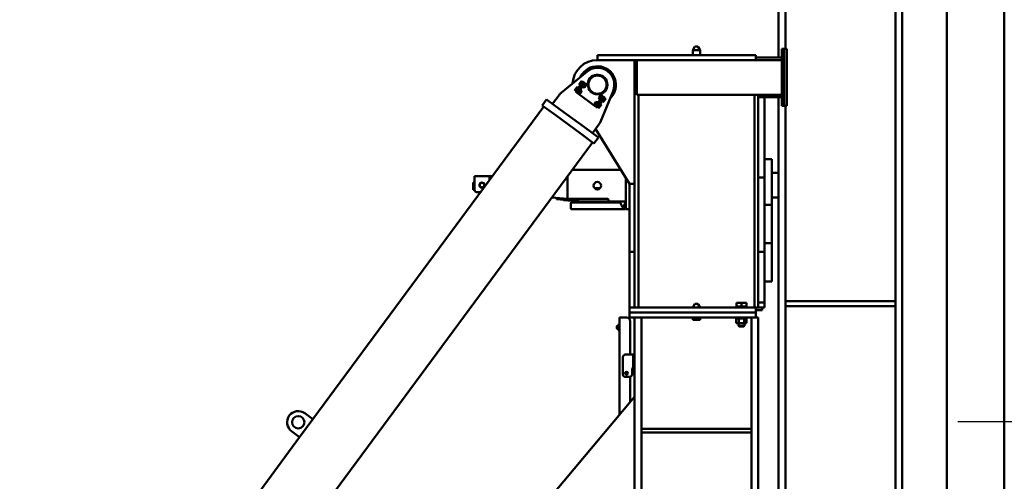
# Model space of a CAD drawing. Header units: millimetres. Extents: x -428974 to 63075, y -12164 to 49045.
# Tile 21 of 131: x 6370 to 10346, y 16517 to 18382. Entities that reach past the tile are written whole.
import ezdxf

# ---------------------------------------------------------------- set-up
doc = ezdxf.new("R2010")
doc.units = ezdxf.units.MM
doc.header["$LTSCALE"] = 75
for name, color, linetype, lineweight in [('Centerline (ISO)', 7, 'Continuous', 25), ('Dimension (ISO)', 7, 'Continuous', 25), ('Visible (ISO)', 7, 'Continuous', 50)]:
    doc.layers.add(name, color=color, linetype=linetype, lineweight=lineweight)
doc.styles.add('Note Text (ISO)', font='tahoma.ttf')
doc.dimstyles.new('Default (ISO)', dxfattribs={"dimscale": 75, "dimtxt": 2, "dimasz": 2.5, "dimexe": 3.175, "dimexo": 0, "dimgap": 0.762, "dimtad": 1, "dimrnd": 1e-08, "dimtxsty": 'Note Text (ISO)', "dimcen": 0.09, "dimdle": 10, "dimclrd": 256, "dimclre": 256, "dimclrt": 256, "dimazin": 2, "dimtfac": 1, "dimtmove": 0, "dimatfit": 3, "dimfxl": 1, "dimtolj": 1, "dimtzin": 0, "dimlwd": -1, "dimlwe": -1, "dimarcsym": 0})

# ---------------------------------------------------------------- blocks, each defined once
blk = doc.blocks.new('*D16')
at = {"layer": 'Defpoints', "color": 0, "transparency": 16777216}
for p in [(10113.9, 21108.7), (10113.9, 20008.7), (16363.9, 16758.7)]:
    blk.add_point(p, dxfattribs=at)
at = {"layer": 'Dimension (ISO)', "transparency": 16777216}
for p, q in [((10113.9, 20008.7), (10113.9, 21346.8)), ((16363.9, 16758.7), (16363.9, 21346.8)), ((16176.4, 21108.7), (10301.4, 21108.7))]:
    blk.add_line(p, q, dxfattribs=at)
for points in [[(10301.4, 21140), (10301.4, 21077.5), (10113.9, 21108.7)], [(16176.4, 21140), (16176.4, 21077.5), (16363.9, 21108.7)]]:
    blk.add_solid(points, dxfattribs=at)
at = {"layer": 'Dimension (ISO)', "transparency": 16777216, "insert": (13022.2, 21322.1), "char_height": 150, "attachment_point": 1, "style": 'Note Text (ISO)'}
blk.add_mtext('\\A1;6250', dxfattribs=at)

msp = doc.modelspace()

# ---------------------------------------------------------------- linework, layer by layer
at = {"layer": 'Centerline (ISO)', "linetype": 'Continuous'}
msp.add_line((10158.4462, 16758.7082), (38447.3314, 16758.7082), dxfattribs=at)
at = {"layer": 'Visible (ISO)'}
for p, q in [((10345.9462, 20008.7082), (10345.9462, 13508.7082)), ((9433.9462, 18228.5791), (9433.9462, 19859.253)), ((9461.9462, 18263.5791), (9461.9462, 19859.253)), ((9905.9462, 14359.253), (9905.9462, 19859.253)), ((9933.9462, 14359.253), (9933.9462, 19859.253)), ((10113.9462, 19748.1689), (10113.9462, 14209.253)), ((9096.0906, 18273.5791), (9087.4304, 18258.5791)), ((9117.4304, 18258.5791), (9087.4304, 18258.5791)), ((9087.4304, 18238.5791), (9087.4304, 18258.5791)), ((9108.7701, 18273.5791), (9096.0906, 18273.5791)), ((9108.7701, 18273.5791), (9117.4304, 18258.5791)), ((9117.4304, 18238.5791), (9117.4304, 18258.5791)), ((9457.4304, 18263.5791), (9447.4304, 18263.5791)), ((9447.4304, 18258.5791), (9447.4304, 18263.5791)), ((9447.4304, 18258.5791), (9447.4304, 18038.5791)), ((9457.4304, 18263.5791), (9457.4304, 18033.5791)), ((9467.4304, 18263.5791), (9457.4304, 18263.5791)), ((9457.4304, 18258.5791), (9457.4304, 18038.5791)), ((9467.4304, 18263.5791), (9467.4304, 18033.5791)), ((8706.6958, 18238.5791), (8702.4304, 18238.5791)), ((8702.4304, 18218.5791), (8702.4304, 18238.5791)), ((8702.4304, 18218.5791), (8706.6958, 18218.5791)), ((8706.6958, 18238.5791), (8844.6832, 18238.5791)), ((8706.6958, 18218.5791), (8844.6832, 18218.5791)), ((8861.8871, 18238.5791), (8844.6832, 18238.5791)), ((8861.8871, 18218.5791), (8844.6832, 18218.5791)), ((8852.4304, 18218.5791), (8852.4304, 17218.5791)), ((8861.8871, 18238.5791), (9342.4304, 18238.5791)), ((8861.8871, 18218.5791), (9342.4304, 18218.5791)), ((8862.4304, 18078.5791), (8862.4304, 18218.5791)), ((9342.4304, 18238.5791), (9342.4304, 18218.5791)), ((9342.4304, 18228.5791), (9447.4304, 18228.5791)), ((9342.4304, 18218.5791), (9447.4304, 18218.5791)), ((8659.6308, 18171.6986), (8555.9623, 18086.0254)), ((8637.3471, 18132.2779), (8638.1454, 18132.9385)), ((8638.1454, 18132.9385), (8642.1683, 18129.9693)), ((8611.8122, 18097.6806), (8611.4162, 18096.7231)), ((8611.4162, 18096.7231), (8615.4392, 18093.7539)), ((8611.8122, 18097.6806), (8612.3294, 18098.3813)), ((8612.3294, 18098.3813), (8615.6722, 18102.9104)), ((8613.6448, 18099.7426), (8617.6677, 18096.7734)), ((8617.1282, 18095.6214), (8614.159, 18091.5985)), ((8615.4392, 18093.7539), (8616.5534, 18095.2637)), ((8615.6722, 18102.9104), (8619.0149, 18107.4396)), ((8616.0363, 18094.563), (8616.2375, 18094.4145)), ((8616.5534, 18095.2637), (8617.6677, 18096.7734)), ((8617.1282, 18095.6214), (8640.8816, 18127.8049)), ((8617.6677, 18096.7734), (8619.8962, 18099.7928)), ((8618.1018, 18105.7814), (8622.1248, 18102.8123)), ((8621.1512, 18092.6523), (8618.182, 18088.6293)), ((8619.0149, 18107.4396), (8619.5321, 18108.1403)), ((8619.5321, 18108.1403), (8620.3304, 18108.8009)), ((8619.8962, 18099.7928), (8622.1248, 18102.8123)), ((8620.3304, 18108.8009), (8624.3533, 18105.8317)), ((8646.4945, 18126.148), (8620.3658, 18090.7462)), ((8621.1512, 18092.6523), (8644.9045, 18124.8357)), ((8622.1473, 18093.1599), (8621.745, 18093.4568)), ((8622.1248, 18102.8123), (8623.239, 18104.322)), ((8623.239, 18104.322), (8624.3533, 18105.8317)), ((8623.7562, 18105.0226), (8623.9573, 18104.8742)), ((8650.5174, 18123.1788), (8624.3887, 18087.777)), ((8626.898, 18099.5966), (8626.4957, 18099.8935)), ((8629.6273, 18121.8183), (8629.2313, 18120.8607)), ((8629.2313, 18120.8607), (8633.2542, 18117.8916)), ((8629.6273, 18121.8183), (8630.1444, 18122.5189)), ((8630.1444, 18122.5189), (8633.4872, 18127.0481)), ((8635.8028, 18092.7171), (8630.9752, 18096.2801)), ((8631.4598, 18123.8802), (8635.4827, 18120.911)), ((8632.4055, 18098.6389), (8633.2038, 18099.2995)), ((8638.0313, 18095.7365), (8633.2038, 18099.2995)), ((8633.2542, 18117.8916), (8634.3685, 18119.4013)), ((8633.4872, 18127.0481), (8636.83, 18131.5772)), ((8633.7754, 18089.5492), (8637.1182, 18094.0783)), ((8633.8513, 18118.7006), (8634.0525, 18118.5522)), ((8634.3685, 18119.4013), (8635.4827, 18120.911)), ((8635.4827, 18120.911), (8637.7113, 18123.9304)), ((8635.9169, 18129.919), (8639.9398, 18126.9499)), ((8638.0013, 18091.4017), (8636.1507, 18092.7675)), ((8636.83, 18131.5772), (8637.3471, 18132.2779)), ((8637.1182, 18094.0783), (8637.6353, 18094.779)), ((8637.6353, 18094.779), (8638.0313, 18095.7365)), ((8637.7113, 18123.9304), (8639.9398, 18126.9499)), ((8639.9623, 18117.2975), (8639.56, 18117.5945)), ((8639.9398, 18126.9499), (8641.0541, 18128.4596)), ((8643.8508, 18131.8279), (8640.8816, 18127.8049)), ((8641.0541, 18128.4596), (8642.1683, 18129.9693)), ((8641.5712, 18129.1603), (8641.7723, 18129.0118)), ((8642.5007, 18112.3169), (8642.1047, 18111.3594)), ((8646.9322, 18107.7964), (8642.1047, 18111.3594)), ((8643.8508, 18131.8279), (8647.8737, 18128.8587)), ((8644.713, 18123.7342), (8644.3107, 18124.0312)), ((8649.1607, 18110.8158), (8644.3332, 18114.3788)), ((8647.8737, 18128.8587), (8644.9045, 18124.8357)), ((8648.276, 18128.5618), (8646.4945, 18126.148)), ((8647.7305, 18108.457), (8646.9322, 18107.7964)), ((8647.7305, 18108.457), (8648.2476, 18109.1576)), ((8648.2476, 18109.1576), (8651.5904, 18113.6868)), ((8648.276, 18128.5618), (8652.2989, 18125.5926)), ((8653.6178, 18116.8547), (8648.7903, 18120.4177)), ((8651.0656, 18109.1026), (8649.2151, 18110.4684)), ((8650.2205, 18122.7765), (8651.0188, 18123.4371)), ((8650.5174, 18123.1788), (8652.2989, 18125.5926)), ((8655.8463, 18119.8741), (8651.0188, 18123.4371)), ((8655.8163, 18115.5393), (8651.0656, 18109.1026)), ((8652.0445, 18109.2502), (8651.0656, 18109.1026)), ((8651.5904, 18113.6868), (8654.9332, 18118.216)), ((8652.0445, 18109.2502), (8655.9638, 18114.5604)), ((8656.3219, 18122.6234), (8652.2989, 18125.5926)), ((8655.8163, 18115.5393), (8653.9657, 18116.9051)), ((8654.9332, 18118.216), (8655.4503, 18118.9166)), ((8655.4503, 18118.9166), (8655.8463, 18119.8741)), ((8655.9638, 18114.5604), (8655.8163, 18115.5393)), ((8664.0191, 18116.9424), (8656.3219, 18122.6234)), ((8714.4899, 17969.0223), (8765.8045, 18093.3359)), ((8479.5857, 18035.5626), (8497.4007, 18059.7003)), ((8497.4007, 18059.7003), (8553.7218, 18018.1319)), ((8547.5845, 18077.1752), (8521.5384, 18041.8852)), ((8614.159, 18091.5985), (8618.182, 18088.6293)), ((8620.3658, 18090.7462), (8618.5843, 18088.3324)), ((8622.6072, 18085.3632), (8618.5843, 18088.3324)), ((8622.6072, 18085.3632), (8624.3887, 18087.777)), ((8626.6301, 18082.3941), (8622.6072, 18085.3632)), ((8624.6856, 18088.1793), (8624.2896, 18087.2218)), ((8629.1172, 18083.6588), (8624.2896, 18087.2218)), ((8631.3457, 18086.6782), (8626.5182, 18090.2412)), ((8690.1925, 18035.4811), (8626.6301, 18082.3941)), ((8629.9154, 18084.3194), (8629.1172, 18083.6588)), ((8629.9154, 18084.3194), (8630.4326, 18085.02)), ((8630.4326, 18085.02), (8633.7754, 18089.5492)), ((8633.2506, 18084.965), (8631.4, 18086.3308)), ((8638.0013, 18091.4017), (8633.2506, 18084.965)), ((8634.2295, 18085.1125), (8633.2506, 18084.965)), ((8634.2295, 18085.1125), (8638.1488, 18090.4228)), ((8638.1488, 18090.4228), (8638.0013, 18091.4017)), ((8722.1257, 18070.3276), (8695.997, 18034.9257)), ((8726.1486, 18067.3584), (8700.0199, 18031.9566)), ((8701.6099, 18033.2688), (8725.3633, 18065.4523)), ((8705.6328, 18030.2996), (8729.3862, 18062.4831)), ((8712.2849, 18072.992), (8708.3656, 18067.6818)), ((8708.3656, 18067.6818), (8708.5132, 18066.7029)), ((8708.8791, 18063.3256), (8708.4831, 18062.3681)), ((8708.4831, 18062.3681), (8713.3107, 18058.8051)), ((8708.5132, 18066.7029), (8713.2638, 18073.1396)), ((8708.5132, 18066.7029), (8710.3637, 18065.337)), ((8709.3963, 18064.0262), (8708.8791, 18063.3256)), ((8712.739, 18068.5554), (8709.3963, 18064.0262)), ((8710.7117, 18065.3875), (8715.5392, 18061.8245)), ((8719.8843, 18075.7105), (8712.187, 18081.3916)), ((8712.2849, 18072.992), (8713.2638, 18073.1396)), ((8716.0818, 18073.0845), (8712.739, 18068.5554)), ((8713.2638, 18073.1396), (8715.1144, 18071.7737)), ((8714.1089, 18059.4656), (8713.3107, 18058.8051)), ((8715.1687, 18071.4264), (8719.9962, 18067.8634)), ((8716.599, 18073.7852), (8716.0818, 18073.0845)), ((8716.599, 18073.7852), (8717.3972, 18074.4458)), ((8717.3972, 18074.4458), (8722.2248, 18070.8828)), ((8719.6165, 18058.5079), (8720.0188, 18058.211)), ((8723.9072, 18072.7413), (8719.8843, 18075.7105)), ((8721.8288, 18069.9253), (8722.2248, 18070.8828)), ((8723.9072, 18072.7413), (8722.1257, 18070.3276)), ((8723.2754, 18053.7826), (8722.1611, 18052.2729)), ((8722.7583, 18053.0819), (8722.5571, 18053.2304)), ((8724.3896, 18055.2923), (8723.2754, 18053.7826)), ((8723.9072, 18072.7413), (8727.9301, 18069.7722)), ((8724.3671, 18064.9446), (8724.7694, 18064.6477)), ((8726.6182, 18058.3117), (8724.3896, 18055.2923)), ((8728.4126, 18052.3231), (8724.3896, 18055.2923)), ((8728.3324, 18069.4752), (8725.3633, 18065.4523)), ((8726.1486, 18067.3584), (8727.9301, 18069.7722)), ((8728.8467, 18061.3312), (8726.6182, 18058.3117)), ((8730.8423, 18055.1941), (8727.4995, 18050.665)), ((8728.3324, 18069.4752), (8732.3554, 18066.5061)), ((8729.961, 18062.8409), (8728.8467, 18061.3312)), ((8732.8696, 18058.362), (8728.8467, 18061.3312)), ((8732.3554, 18066.5061), (8729.3862, 18062.4831)), ((8731.0752, 18064.3506), (8729.961, 18062.8409)), ((8730.4781, 18063.5416), (8730.277, 18063.69)), ((8734.185, 18059.7233), (8730.8423, 18055.1941)), ((8735.0982, 18061.3814), (8731.0752, 18064.3506)), ((8734.7022, 18060.4239), (8734.185, 18059.7233)), ((8734.7022, 18060.4239), (8735.0982, 18061.3814)), ((9447.4304, 18078.5791), (8862.4304, 18078.5791)), ((8868.4304, 18078.5791), (8868.4304, 17218.5791)), ((9336.4304, 18078.5791), (9336.4304, 17218.5791)), ((9352.4304, 18078.5791), (9352.4304, 18068.5791)), ((9352.4304, 18068.5791), (9352.4304, 17943.5791)), ((9352.4304, 18068.5791), (9447.4304, 18068.5791)), ((9377.4304, 18068.5791), (9377.4304, 17743.5791)), ((9433.9462, 14359.253), (9433.9462, 18068.5791)), ((7553.5013, 16767.7583), (8485.8213, 18030.9604)), ((8479.5857, 18035.5626), (8535.9068, 17993.9942)), ((8650.2723, 17946.8717), (8553.7218, 18018.1319)), ((8694.2155, 18032.512), (8690.1925, 18035.4811)), ((8694.4699, 18048.8544), (8690.5506, 18043.5441)), ((8690.5506, 18043.5441), (8690.6981, 18042.5652)), ((8691.0641, 18039.188), (8690.6681, 18038.2304)), ((8690.6681, 18038.2304), (8695.4956, 18034.6674)), ((8690.6981, 18042.5652), (8695.4488, 18049.0019)), ((8690.6981, 18042.5652), (8692.5487, 18041.1994)), ((8691.5812, 18039.8886), (8691.0641, 18039.188)), ((8694.924, 18044.4178), (8691.5812, 18039.8886)), ((8692.8966, 18041.2499), (8697.7242, 18037.6869)), ((8695.997, 18034.9257), (8694.2155, 18032.512)), ((8698.2384, 18029.5428), (8694.2155, 18032.512)), ((8694.4699, 18048.8544), (8695.4488, 18049.0019)), ((8698.2668, 18048.9469), (8694.924, 18044.4178)), ((8695.4488, 18049.0019), (8697.2993, 18047.6361)), ((8696.2939, 18035.328), (8695.4956, 18034.6674)), ((8697.3537, 18047.2887), (8702.1812, 18043.7257)), ((8698.2384, 18029.5428), (8700.0199, 18031.9566)), ((8698.7839, 18049.6476), (8698.2668, 18048.9469)), ((8701.6099, 18033.2688), (8698.6407, 18029.2459)), ((8698.6407, 18029.2459), (8702.6637, 18026.2767)), ((8698.7839, 18049.6476), (8699.5822, 18050.3082)), ((8699.5822, 18050.3082), (8704.4097, 18046.7452)), ((8701.8014, 18034.3703), (8702.2037, 18034.0734)), ((8705.6328, 18030.2996), (8702.6637, 18026.2767)), ((8704.0138, 18045.7877), (8704.4097, 18046.7452)), ((8705.4604, 18029.645), (8704.3461, 18028.1353)), ((8708.369, 18025.1661), (8704.3461, 18028.1353)), ((8704.9432, 18028.9443), (8704.7421, 18029.0928)), ((8706.5746, 18031.1547), (8705.4604, 18029.645)), ((8706.5521, 18040.807), (8706.9544, 18040.5101)), ((8708.8031, 18034.1741), (8706.5746, 18031.1547)), ((8710.5976, 18028.1855), (8706.5746, 18031.1547)), ((8709.1673, 18025.8267), (8708.369, 18025.1661)), ((8711.0317, 18037.1936), (8708.8031, 18034.1741)), ((8709.6844, 18026.5273), (8709.1673, 18025.8267)), ((8713.0272, 18031.0565), (8709.6844, 18026.5273)), ((8712.1459, 18038.7033), (8711.0317, 18037.1936)), ((8715.0546, 18034.2244), (8711.0317, 18037.1936)), ((8713.2602, 18040.213), (8712.1459, 18038.7033)), ((8712.6631, 18039.4039), (8712.4619, 18039.5524)), ((8716.37, 18035.5857), (8713.0272, 18031.0565)), ((8717.2831, 18037.2438), (8713.2602, 18040.213)), ((8716.8871, 18036.2863), (8716.37, 18035.5857)), ((8716.8871, 18036.2863), (8717.2831, 18037.2438)), ((8726.1841, 18049.3037), (8722.1611, 18052.2729)), ((8726.9823, 18049.9643), (8726.1841, 18049.3037)), ((8727.4995, 18050.665), (8726.9823, 18049.9643)), ((9447.4304, 18033.5791), (9447.4304, 18038.5791)), ((9457.4304, 18033.5791), (9447.4304, 18033.5791)), ((9467.4304, 18033.5791), (9457.4304, 18033.5791)), ((9461.9462, 14359.253), (9461.9462, 18033.5791)), ((8632.4573, 17922.7341), (8535.9068, 17993.9942)), ((8650.2723, 17946.8717), (8706.5934, 17905.3033)), ((8682.4558, 17923.1184), (8708.502, 17958.4083)), ((8832.4304, 17718.5791), (8695.1604, 17940.3318)), ((9352.4304, 17943.5791), (9352.4304, 17793.5791)), ((8632.4573, 17922.7341), (8688.7784, 17881.1657)), ((8688.7784, 17881.1657), (8706.5934, 17905.3033)), ((6369.5581, 14751.9003), (8682.5429, 17885.7679)), ((9407.4304, 17818.5791), (9377.4304, 17818.5791)), ((9407.4304, 17818.5791), (9407.4304, 17633.5791)), ((8600.4787, 17774.5791), (8797.7651, 17774.5791)), ((9352.4304, 17793.5791), (9352.4304, 17218.5791)), ((8206.4304, 17735.5791), (8206.4304, 17749.5791)), ((8206.4304, 17749.5791), (8266.4304, 17749.5791)), ((8206.4304, 17735.5791), (8206.4304, 17694.5791)), ((8266.4304, 17735.5791), (8266.4304, 17749.5791)), ((8266.4304, 17735.5791), (8266.4304, 17733.7073)), ((8266.4898, 17737.6349), (8266.4898, 17733.7878)), ((8266.9557, 17749.5603), (8278.8262, 17750.5024)), ((8581.4898, 17748.8509), (8581.4898, 17658.5791)), ((8582.4304, 17750.1254), (8582.4304, 17658.5791)), ((8817.4304, 17621.0791), (8817.4304, 17742.8108)), ((9377.4304, 17743.5791), (9352.4304, 17743.5791)), ((9377.4304, 17683.5791), (9377.4304, 17743.5791)), ((9407.4304, 17763.5791), (9433.9462, 17763.5791)), ((8200.4304, 17724.5791), (8206.4304, 17724.5791)), ((8200.4304, 17694.5791), (8200.4304, 17724.5791)), ((8691.25, 17701.0791), (8713.6107, 17701.0791)), ((8852.4304, 17718.5791), (8832.4304, 17718.5791)), ((8832.4304, 17503.5791), (8832.4304, 17718.5791)), ((8200.4304, 17694.5791), (8206.4304, 17694.5791)), ((8216.4304, 17684.5791), (8230.1708, 17684.5791)), ((8581.4898, 17658.5791), (8518.6894, 17663.7626)), ((8537.5765, 17662.2037), (8537.083, 17656.224)), ((8537.083, 17656.224), (8586.9135, 17652.111)), ((8582.4304, 17658.5791), (8581.4898, 17658.5791)), ((8581.4898, 17658.5791), (8587.4071, 17658.0907)), ((8582.4304, 17658.5791), (8742.4304, 17658.5791)), ((8587.4071, 17658.0907), (8586.9135, 17652.111)), ((9377.4304, 17503.5791), (9377.4304, 17683.5791)), ((9433.9462, 17663.5791), (9407.4304, 17663.5791)), ((8565.604, 17652.5553), (8565.6912, 17653.5515)), ((8565.604, 17652.5553), (8568.5926, 17652.2939)), ((8568.6797, 17653.2901), (8565.6912, 17653.5515)), ((8644.4304, 17645.6589), (8568.5926, 17652.2939)), ((8644.4304, 17646.6628), (8568.6797, 17653.2901)), ((8595.4304, 17640.5791), (8595.4304, 17618.5791)), ((8625.4304, 17643.5791), (8598.4304, 17643.5791)), ((8598.4304, 17615.5791), (8625.4304, 17615.5791)), ((8785.4304, 17643.5791), (8625.4304, 17643.5791)), ((8625.4304, 17615.5791), (8785.4304, 17615.5791)), ((8644.4304, 17646.6628), (8645.3432, 17646.5829)), ((8645.2561, 17645.5867), (8644.4304, 17645.6589)), ((8645.4304, 17646.5791), (8747.4304, 17646.5791)), ((8645.4304, 17646.5791), (8645.4304, 17644.5791)), ((8747.4304, 17653.5791), (8747.4304, 17646.5791)), ((8747.4304, 17646.5791), (8817.4304, 17646.5791)), ((8795.4304, 17643.5791), (8785.4304, 17643.5791)), ((8785.4304, 17615.5791), (8812.4304, 17615.5791)), ((8795.4304, 17641.3082), (8795.4304, 17646.5791)), ((8803.6535, 17624.6611), (8795.765, 17639.9313)), ((8815.0957, 17639.9313), (8807.2073, 17624.6611)), ((8815.4304, 17646.5791), (8815.4304, 17641.3082)), ((8815.4304, 17618.5791), (8815.4304, 17640.5791)), ((8817.4304, 17621.0791), (8817.4304, 17616.0791)), ((8817.4304, 17616.0791), (8832.4304, 17616.0791)), ((9407.4304, 17633.5791), (9377.4304, 17633.5791)), ((9407.4304, 17633.5791), (9407.4304, 17478.5791)), ((8832.4304, 17443.5791), (8832.4304, 17503.5791)), ((9377.4304, 17443.5791), (9377.4304, 17503.5791)), ((9407.4304, 17478.5791), (9377.4304, 17478.5791)), ((9407.4304, 17478.5791), (9407.4304, 17323.5791)), ((8832.4304, 17443.5791), (8832.4304, 17218.5791)), ((8832.4304, 17443.5791), (8852.4304, 17443.5791)), ((9377.4304, 17443.5791), (9352.4304, 17443.5791)), ((9377.4304, 17413.0907), (9377.4304, 17443.5791)), ((9377.4304, 17413.0907), (9377.4304, 17238.5791)), ((9407.4304, 17323.5791), (9377.4304, 17323.5791)), ((8832.4304, 17218.5791), (9342.4304, 17218.5791)), ((8832.4304, 17218.5791), (8832.4304, 17198.5791)), ((9096.0906, 17233.5791), (9087.4304, 17218.5791)), ((9108.7701, 17233.5791), (9096.0906, 17233.5791)), ((9108.7701, 17233.5791), (9117.4304, 17218.5791)), ((9262.4317, 17222.5791), (9263.9317, 17222.5791)), ((9262.4317, 17218.5791), (9262.4317, 17222.5791)), ((9263.9317, 17237.5791), (9263.9317, 17222.5791)), ((9284.4317, 17237.5791), (9263.9317, 17237.5791)), ((9267.267, 17222.5791), (9263.9317, 17222.5791)), ((9267.267, 17222.5791), (9281.0963, 17222.5791)), ((9284.4317, 17222.5791), (9281.0963, 17222.5791)), ((9284.4317, 17237.5791), (9284.4317, 17222.5791)), ((9284.4326, 17237.5791), (9284.4317, 17237.5791)), ((9284.4326, 17222.5791), (9284.4317, 17222.5791)), ((9284.4335, 17237.5791), (9284.4326, 17237.5791)), ((9284.4335, 17222.5791), (9284.4326, 17222.5791)), ((9284.4335, 17237.5791), (9284.4335, 17222.5791)), ((9304.9335, 17237.5791), (9284.4335, 17237.5791)), ((9287.7688, 17222.5791), (9284.4335, 17222.5791)), ((9287.7688, 17222.5791), (9301.5981, 17222.5791)), ((9304.9335, 17222.5791), (9301.5981, 17222.5791)), ((9304.9335, 17237.5791), (9304.9335, 17222.5791)), ((9304.9335, 17222.5791), (9306.4335, 17222.5791)), ((9306.4335, 17218.5791), (9306.4335, 17222.5791)), ((9342.4304, 17218.5791), (9352.4304, 17218.5791)), ((9342.4304, 17218.5791), (9342.4304, 17198.5791)), ((9377.4304, 17238.5791), (9352.4304, 17238.5791)), ((9377.4304, 17218.5791), (9352.4304, 17218.5791)), ((9367.4304, 17218.5791), (9367.4304, 17208.5791)), ((9377.4304, 17238.5791), (9377.4304, 17218.5791)), ((9461.9462, 17244.253), (9905.9462, 17244.253)), ((9905.9462, 17224.253), (9461.9462, 17224.253)), ((8792.4304, 17178.5791), (8792.4304, 17153.5791)), ((8792.4304, 17178.5791), (8798.4304, 17178.5791)), ((8820.4304, 17178.5791), (8798.4304, 17178.5791)), ((8832.4304, 17198.5791), (9342.4304, 17198.5791)), ((8832.4304, 17198.5791), (8832.4304, 17178.5791)), ((8832.4304, 17178.5791), (9342.4304, 17178.5791)), ((8852.4304, 17178.5791), (8852.4304, 13278.5791)), ((8852.4304, 17178.5791), (8880.4304, 17178.5791)), ((8880.4304, 17178.5791), (8880.4304, 13481.5791)), ((9087.4304, 17168.5791), (9087.4304, 17178.5791)), ((9117.4304, 17168.5791), (9117.4304, 17178.5791)), ((9262.4317, 17174.5791), (9262.4317, 17178.5791)), ((9306.4335, 17174.5791), (9306.4335, 17178.5791)), ((9324.4304, 17178.5791), (9324.4304, 13481.5791)), ((9324.4304, 17178.5791), (9352.4304, 17178.5791)), ((9342.4304, 17208.5791), (9367.4304, 17208.5791)), ((9342.4304, 17198.5791), (9342.4304, 17178.5791)), ((9352.4304, 17178.5791), (9352.4304, 13278.5791)), ((8781.4304, 17143.5791), (8782.4304, 17144.5791)), ((8781.4304, 17143.5791), (8781.4304, 17133.5791)), ((8782.4304, 17132.5791), (8782.4304, 17144.5791)), ((8782.4304, 17144.5791), (8789.4304, 17144.5791)), ((8789.4304, 17123.5791), (8789.4304, 17153.5791)), ((8789.4304, 17153.5791), (8792.4304, 17153.5791)), ((8792.4304, 17123.5791), (8792.4304, 17153.5791)), ((8835.4304, 17163.5791), (8835.4304, 17028.5791)), ((9117.4304, 17168.5791), (9087.4304, 17168.5791)), ((9262.4317, 17174.5791), (9284.4326, 17174.5791)), ((9263.6471, 17155.5791), (9263.6471, 17174.5791)), ((9274.0394, 17155.5791), (9263.6471, 17155.5791)), ((9272.4317, 17145.5791), (9272.4317, 17155.5791)), ((9284.4326, 17145.5791), (9272.4317, 17145.5791)), ((9275.4317, 17142.5791), (9272.4317, 17145.5791)), ((9274.0394, 17155.5791), (9274.0394, 17174.5791)), ((9294.824, 17155.5791), (9274.0394, 17155.5791)), ((9274.0412, 17155.5791), (9274.0412, 17174.5791)), ((9294.8258, 17155.5791), (9274.0412, 17155.5791)), ((9275.4317, 17142.5791), (9284.4326, 17142.5791)), ((9284.4326, 17174.5791), (9306.4335, 17174.5791)), ((9296.4335, 17145.5791), (9284.4326, 17145.5791)), ((9284.4326, 17142.5791), (9293.4335, 17142.5791)), ((9293.4335, 17142.5791), (9296.4335, 17145.5791)), ((9294.824, 17155.5791), (9294.824, 17174.5791)), ((9294.8258, 17155.5791), (9294.8258, 17174.5791)), ((9305.2181, 17155.5791), (9294.8258, 17155.5791)), ((9296.4335, 17145.5791), (9296.4335, 17155.5791)), ((9305.2181, 17155.5791), (9305.2181, 17174.5791)), ((8781.4304, 17133.5791), (8782.4304, 17132.5791)), ((8782.4304, 17132.5791), (8789.4304, 17132.5791)), ((8789.4304, 17123.5791), (8792.4304, 17123.5791)), ((8792.4304, 17123.5791), (8792.4304, 16786.8116)), ((8815.4304, 17028.5791), (8846.4304, 17028.5791)), ((8846.4304, 17028.5791), (8846.4304, 17018.5791)), ((8846.4304, 17028.5791), (8852.4304, 17028.5791)), ((8805.4304, 16948.5791), (8805.4304, 17018.5791)), ((8846.4304, 16988.5791), (8846.4304, 17018.5791)), ((8846.4304, 16988.5791), (8846.4304, 16978.5791)), ((8842.4304, 16968.5791), (8842.4304, 16948.5791)), ((8852.4304, 16978.5791), (8846.4304, 16978.5791)), ((8832.4304, 16938.5791), (8815.4304, 16938.5791)), ((8835.4304, 16939.0397), (8835.4304, 16838.057)), ((8852.4304, 16858.3169), (6859.7888, 14483.5791)), ((7553.5013, 16767.7583), (7521.3178, 16791.5117)), ((7500.0562, 16695.3455), (7553.5013, 16767.7583)), ((7467.8727, 16719.0988), (7500.0562, 16695.3455)), ((8880.4304, 16728.5791), (9324.4304, 16728.5791)), ((8880.4304, 16713.5791), (9324.4304, 16713.5791)), ((7158.6015, 16232.7078), (7500.0562, 16695.3455))]:
    msp.add_line(p, q, dxfattribs=at)
for centre, radius in [((8702.9489, 18119.2816), 39), ((8702.9489, 18119.2816), 36.8162), ((8236.4304, 17713.5791), 10.5), ((8236.4304, 17713.5791), 9.95), ((8236.4304, 17713.5791), 9.25), ((8702.4304, 17711.0791), 15), ((8820.4304, 16953.5791), 5.5), ((7494.5953, 16755.3053), 25)]:
    msp.add_circle(centre, radius, dxfattribs=at)
for centre, radius, start, end in [((8702.4304, 18118.5791), 100, 90, 176.5619156), ((8702.4304, 18118.5791), 75, 313.0040195, 154.1368203), ((8702.9489, 18119.2816), 68, 337.5699901, 129.5708497), ((8702.9489, 18119.2816), 40, 284.8882324, 182.2526073), ((8702.4304, 18118.5791), 40, 324.1958136, 142.9450262), ((8587.8139, 18047.4835), 50, 129.5708497, 143.5704199), ((8668.2726, 17988.1001), 50, 323.5704199, 337.5699901), ((8216.4304, 17694.5791), 10, 180, 270), ((8598.4304, 17640.5791), 3, 90, 180), ((8598.4304, 17618.5791), 3, 180, 270), ((8644.4304, 17644.5791), 1, 270, 0), ((8798.4304, 17641.3082), 3, 180, 207.32056), ((8805.4304, 17625.5791), 2, 207.32056, 332.67944), ((8812.4304, 17618.5791), 3, 270, 0), ((8812.4304, 17641.3082), 3, 332.67944, 0), ((8812.4304, 17640.5791), 3, 0, 6.9798171), ((8820.4304, 17163.5791), 15, 0, 90), ((8815.4304, 17018.5791), 10, 90, 180), ((8815.4304, 16948.5791), 10, 180, 270), ((8832.4304, 16948.5791), 10, 270, 0), ((8852.4304, 16968.5791), 10, 90, 180), ((7494.5953, 16755.3053), 45, 53.5704199, 233.5704199)]:
    msp.add_arc(centre, radius, start, end, dxfattribs=at)
for start_param, end_param in [(3.144707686, 3.940545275), (4.550706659, 4.703100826)]:
    msp.add_ellipse((8267.4304, 17737.5602), major_axis=(0.4718, -12.0002), ratio=0.078020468, start_param=start_param, end_param=end_param, dxfattribs=at)
for points, weights in [([(8638.1454, 18132.9385), (8637.3471, 18132.2779), (8636.83, 18131.5772)], [2.72312247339, 2.93375672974, 2.93375672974]), ([(8612.3294, 18098.3813), (8611.8122, 18097.6806), (8611.4162, 18096.7231)], [2.93375672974, 2.93375672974, 2.72312247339]), ([(8613.6448, 18099.7426), (8612.8465, 18099.082), (8612.3294, 18098.3813)], [2.72312247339, 2.93375672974, 2.93375672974]), ([(8615.6722, 18102.9104), (8614.6379, 18101.5091), (8613.6448, 18099.7426)], [2.93375672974, 2.93375672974, 2.72312247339]), ([(8618.1018, 18105.7814), (8616.7064, 18104.3118), (8615.6722, 18102.9104)], [2.72312247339, 2.93375672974, 2.93375672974]), ([(8619.0149, 18107.4396), (8618.4978, 18106.7389), (8618.1018, 18105.7814)], [2.93375672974, 2.93375672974, 2.72312247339]), ([(8620.3304, 18108.8009), (8619.5321, 18108.1403), (8619.0149, 18107.4396)], [2.72312247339, 2.93375672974, 2.93375672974]), ([(8628.5456, 18093.4091), (8627.5113, 18092.0078), (8626.5182, 18090.2412)], [3.32050807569, 3.32050807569, 3.08210632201]), ([(8630.9752, 18096.2801), (8629.5798, 18094.8104), (8628.5456, 18093.4091)], [3.08210632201, 3.32050807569, 3.32050807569]), ([(8630.1444, 18122.5189), (8629.6273, 18121.8183), (8629.2313, 18120.8607)], [2.93375672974, 2.93375672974, 2.72312247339]), ([(8631.4598, 18123.8802), (8630.6615, 18123.2196), (8630.1444, 18122.5189)], [2.72312247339, 2.93375672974, 2.93375672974]), ([(8631.8883, 18097.9383), (8631.3712, 18097.2376), (8630.9752, 18096.2801)], [3.32050807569, 3.32050807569, 3.08210632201]), ([(8633.4872, 18127.0481), (8632.4529, 18125.6467), (8631.4598, 18123.8802)], [2.93375672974, 2.93375672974, 2.72312247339]), ([(8633.2038, 18099.2995), (8632.4055, 18098.6389), (8631.8883, 18097.9383)], [3.08210632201, 3.32050807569, 3.32050807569]), ([(8635.9169, 18129.919), (8634.5215, 18128.4494), (8633.4872, 18127.0481)], [2.72312247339, 2.93375672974, 2.93375672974]), ([(8633.7754, 18089.5492), (8634.8096, 18090.9505), (8635.8028, 18092.7171)], [3.32050807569, 3.32050807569, 3.08210632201]), ([(8635.8028, 18092.7171), (8636.601, 18093.3777), (8637.1182, 18094.0783)], [3.08210632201, 3.32050807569, 3.32050807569]), ([(8636.83, 18131.5772), (8636.3128, 18130.8766), (8635.9169, 18129.919)], [2.93375672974, 2.93375672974, 2.72312247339]), ([(8637.1182, 18094.0783), (8637.6353, 18094.779), (8638.0313, 18095.7365)], [3.32050807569, 3.32050807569, 3.08210632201]), ([(8643.0178, 18113.0176), (8642.5007, 18112.3169), (8642.1047, 18111.3594)], [3.32050807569, 3.32050807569, 3.08210632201]), ([(8644.3332, 18114.3788), (8643.5349, 18113.7182), (8643.0178, 18113.0176)], [3.08210632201, 3.32050807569, 3.32050807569]), ([(8646.3606, 18117.5467), (8645.3263, 18116.1454), (8644.3332, 18114.3788)], [3.32050807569, 3.32050807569, 3.08210632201]), ([(8648.7903, 18120.4177), (8647.3948, 18118.948), (8646.3606, 18117.5467)], [3.08210632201, 3.32050807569, 3.32050807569]), ([(8646.9322, 18107.7964), (8647.7305, 18108.457), (8648.2476, 18109.1576)], [3.08210632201, 3.32050807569, 3.32050807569]), ([(8648.2476, 18109.1576), (8648.7647, 18109.8583), (8649.1607, 18110.8158)], [3.32050807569, 3.32050807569, 3.08210632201]), ([(8649.7034, 18122.0759), (8649.1862, 18121.3752), (8648.7903, 18120.4177)], [3.32050807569, 3.32050807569, 3.08210632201]), ([(8649.1607, 18110.8158), (8650.5561, 18112.2855), (8651.5904, 18113.6868)], [3.08210632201, 3.32050807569, 3.32050807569]), ([(8651.0188, 18123.4371), (8650.2205, 18122.7765), (8649.7034, 18122.0759)], [3.08210632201, 3.32050807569, 3.32050807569]), ([(8651.5904, 18113.6868), (8652.6247, 18115.0881), (8653.6178, 18116.8547)], [3.32050807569, 3.32050807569, 3.08210632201]), ([(8653.6178, 18116.8547), (8654.4161, 18117.5153), (8654.9332, 18118.216)], [3.08210632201, 3.32050807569, 3.32050807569]), ([(8654.9332, 18118.216), (8655.4503, 18118.9166), (8655.8463, 18119.8741)], [3.32050807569, 3.32050807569, 3.08210632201]), ([(8625.2028, 18088.8799), (8624.6856, 18088.1793), (8624.2896, 18087.2218)], [3.32050807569, 3.32050807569, 3.08210632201]), ([(8626.5182, 18090.2412), (8625.7199, 18089.5806), (8625.2028, 18088.8799)], [3.08210632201, 3.32050807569, 3.32050807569]), ([(8629.1172, 18083.6588), (8629.9154, 18084.3194), (8630.4326, 18085.02)], [3.08210632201, 3.32050807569, 3.32050807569]), ([(8630.4326, 18085.02), (8630.9497, 18085.7207), (8631.3457, 18086.6782)], [3.32050807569, 3.32050807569, 3.08210632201]), ([(8631.3457, 18086.6782), (8632.7411, 18088.1479), (8633.7754, 18089.5492)], [3.08210632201, 3.32050807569, 3.32050807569]), ([(8709.3963, 18064.0262), (8708.8791, 18063.3256), (8708.4831, 18062.3681)], [3.32050807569, 3.32050807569, 3.08210632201]), ([(8710.7117, 18065.3875), (8709.9134, 18064.7269), (8709.3963, 18064.0262)], [3.08210632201, 3.32050807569, 3.32050807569]), ([(8712.739, 18068.5554), (8711.7048, 18067.1541), (8710.7117, 18065.3875)], [3.32050807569, 3.32050807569, 3.08210632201]), ([(8715.1687, 18071.4264), (8713.7733, 18069.9567), (8712.739, 18068.5554)], [3.08210632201, 3.32050807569, 3.32050807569]), ([(8713.3107, 18058.8051), (8714.1089, 18059.4656), (8714.6261, 18060.1663)], [3.08210632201, 3.32050807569, 3.32050807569]), ([(8714.6261, 18060.1663), (8715.1432, 18060.867), (8715.5392, 18061.8245)], [3.32050807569, 3.32050807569, 3.08210632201]), ([(8716.0818, 18073.0845), (8715.5647, 18072.3839), (8715.1687, 18071.4264)], [3.32050807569, 3.32050807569, 3.08210632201]), ([(8715.5392, 18061.8245), (8716.9346, 18063.2941), (8717.9689, 18064.6955)], [3.08210632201, 3.32050807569, 3.32050807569]), ([(8717.3972, 18074.4458), (8716.599, 18073.7852), (8716.0818, 18073.0845)], [3.08210632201, 3.32050807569, 3.32050807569]), ([(8717.9689, 18064.6955), (8719.0031, 18066.0968), (8719.9962, 18067.8634)], [3.32050807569, 3.32050807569, 3.08210632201]), ([(8719.9962, 18067.8634), (8720.7945, 18068.524), (8721.3117, 18069.2246)], [3.08210632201, 3.32050807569, 3.32050807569]), ([(8721.3117, 18069.2246), (8721.8288, 18069.9253), (8722.2248, 18070.8828)], [3.32050807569, 3.32050807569, 3.08210632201]), ([(8728.4126, 18052.3231), (8729.808, 18053.7928), (8730.8423, 18055.1941)], [2.72312247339, 2.93375672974, 2.93375672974]), ([(8730.8423, 18055.1941), (8731.8765, 18056.5954), (8732.8696, 18058.362)], [2.93375672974, 2.93375672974, 2.72312247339]), ([(8732.8696, 18058.362), (8733.6679, 18059.0226), (8734.185, 18059.7233)], [2.72312247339, 2.93375672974, 2.93375672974]), ([(8734.185, 18059.7233), (8734.7022, 18060.4239), (8735.0982, 18061.3814)], [2.93375672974, 2.93375672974, 2.72312247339]), ([(8691.5812, 18039.8886), (8691.0641, 18039.188), (8690.6681, 18038.2304)], [3.32050807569, 3.32050807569, 3.08210632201]), ([(8692.8966, 18041.2499), (8692.0984, 18040.5893), (8691.5812, 18039.8886)], [3.08210632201, 3.32050807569, 3.32050807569]), ([(8694.924, 18044.4178), (8693.8897, 18043.0164), (8692.8966, 18041.2499)], [3.32050807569, 3.32050807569, 3.08210632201]), ([(8697.3537, 18047.2887), (8695.9583, 18045.8191), (8694.924, 18044.4178)], [3.08210632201, 3.32050807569, 3.32050807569]), ([(8695.4956, 18034.6674), (8696.2939, 18035.328), (8696.811, 18036.0287)], [3.08210632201, 3.32050807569, 3.32050807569]), ([(8696.811, 18036.0287), (8697.3282, 18036.7294), (8697.7242, 18037.6869)], [3.32050807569, 3.32050807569, 3.08210632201]), ([(8698.2668, 18048.9469), (8697.7497, 18048.2463), (8697.3537, 18047.2887)], [3.32050807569, 3.32050807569, 3.08210632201]), ([(8697.7242, 18037.6869), (8699.1196, 18039.1565), (8700.1538, 18040.5578)], [3.08210632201, 3.32050807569, 3.32050807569]), ([(8699.5822, 18050.3082), (8698.7839, 18049.6476), (8698.2668, 18048.9469)], [3.08210632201, 3.32050807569, 3.32050807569]), ([(8700.1538, 18040.5578), (8701.1881, 18041.9592), (8702.1812, 18043.7257)], [3.32050807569, 3.32050807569, 3.08210632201]), ([(8702.1812, 18043.7257), (8702.9795, 18044.3863), (8703.4966, 18045.087)], [3.08210632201, 3.32050807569, 3.32050807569]), ([(8703.4966, 18045.087), (8704.0138, 18045.7877), (8704.4097, 18046.7452)], [3.32050807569, 3.32050807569, 3.08210632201]), ([(8708.369, 18025.1661), (8709.1673, 18025.8267), (8709.6844, 18026.5273)], [2.72312247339, 2.93375672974, 2.93375672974]), ([(8709.6844, 18026.5273), (8710.2016, 18027.228), (8710.5976, 18028.1855)], [2.93375672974, 2.93375672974, 2.72312247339]), ([(8710.5976, 18028.1855), (8711.993, 18029.6552), (8713.0272, 18031.0565)], [2.72312247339, 2.93375672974, 2.93375672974]), ([(8713.0272, 18031.0565), (8714.0615, 18032.4578), (8715.0546, 18034.2244)], [2.93375672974, 2.93375672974, 2.72312247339]), ([(8715.0546, 18034.2244), (8715.8529, 18034.885), (8716.37, 18035.5857)], [2.72312247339, 2.93375672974, 2.93375672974]), ([(8716.37, 18035.5857), (8716.8871, 18036.2863), (8717.2831, 18037.2438)], [2.93375672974, 2.93375672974, 2.72312247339]), ([(8726.1841, 18049.3037), (8726.9823, 18049.9643), (8727.4995, 18050.665)], [2.72312247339, 2.93375672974, 2.93375672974]), ([(8727.4995, 18050.665), (8728.0166, 18051.3656), (8728.4126, 18052.3231)], [2.93375672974, 2.93375672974, 2.72312247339])]:
    msp.add_rational_spline(points, weights, degree=2, dxfattribs=at)
for points, knots in [([(8742.4304, 17658.5791), (8742.8946, 17658.5791), (8743.3968, 17658.5103), (8744.3552, 17658.2208), (8744.8114, 17658.0002), (8745.5845, 17657.4864), (8745.9642, 17657.1511), (8746.5983, 17656.3854), (8746.8528, 17655.9553), (8747.2116, 17655.1136), (8747.3411, 17654.6342), (8747.4194, 17653.9639), (8747.4299, 17653.7694), (8747.4304, 17653.5791)], [0, 0, 0, 0, 0.1392495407, 0.1392495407, 0.2784990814, 0.2784990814, 0.4179454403, 0.4179454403, 0.5573917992, 0.5573917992, 0.7002958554, 0.7002958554, 0.7590540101, 0.7590540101, 0.7590540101, 0.7590540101]), ([(8645.4304, 17645.5791), (8645.4304, 17645.5791), (8645.4052, 17645.5786), (8645.3276, 17645.5816), (8645.2942, 17645.5834), (8645.2561, 17645.5867)], [-0.37909221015, -0.37909221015, -0.37909221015, -0.37909221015, -0.34135961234, -0.34135961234, -0.32182043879, -0.32182043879, -0.32182043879, -0.32182043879])]:
    msp.add_open_spline(points, degree=3, knots=knots, dxfattribs=at)
msp.add_open_spline([(8645.3432, 17646.5829), (8645.4008, 17646.5776), (8645.4304, 17646.5791), (8645.4304, 17646.5791)], degree=3, dxfattribs=at)

# ---------------------------------------------------------------- dimensions: what is measured, and where the dimension line sits
at = {"layer": 'Dimension (ISO)'}
dim = msp.add_linear_dim(base=(10113.9462, 21108.7082), p1=(16363.9462, 16758.7082), p2=(10113.9462, 20008.7082), dimstyle='Default (ISO)', override={"dimgap": 0.762, "dimdec": 2, "dimtol": 0, "dimlim": 0, "dimtp": 0, "dimtm": 0, "dimtdec": 2, "dimtofl": 0, "dimatfit": 1}, dxfattribs=at)
dim.commit()
dim.dimension.update_dxf_attribs({"geometry": '*D16', "text_midpoint": (13238.9462, 21108.7082), "dimtype": 160})

doc.saveas('drawing.dxf')
